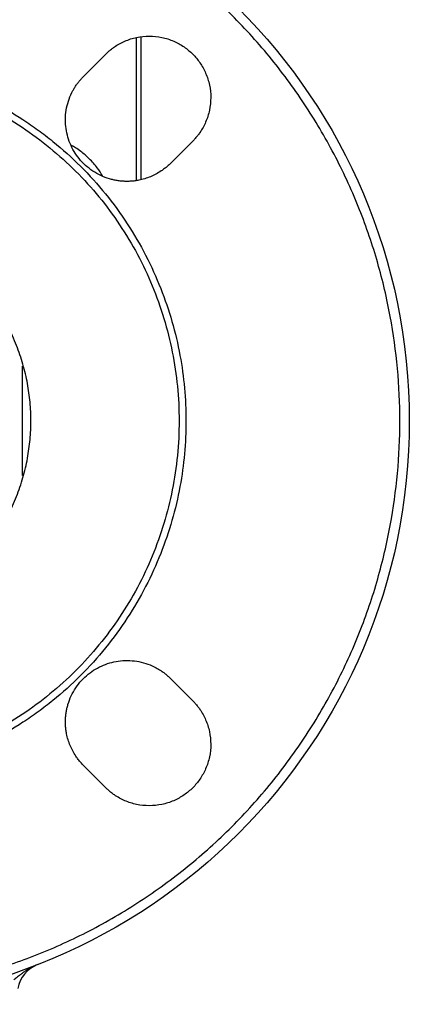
# Model space of a CAD drawing. Header units: millimetres. Extents: x 423 to 1697, y -6 to 958.
# Tile 14 of 54: x 564 to 626, y 285 to 442. Entities that reach past the tile are written whole.
import ezdxf

# ---------------------------------------------------------------- set-up
doc = ezdxf.new("R2010")
doc.units = ezdxf.units.MM

msp = doc.modelspace()

# ---------------------------------------------------------------- linework, layer by layer
at = {"color": 8, "linetype": 'Continuous', "lineweight": 25}
for p, q in [((582.22, 438.73), (582.22, 416.08)), ((564.22, 369.29), (564.22, 386.64))]:
    msp.add_line(p, q, dxfattribs=at)
at = {"color": 7, "linetype": 'Continuous', "lineweight": 25}
for p, q in [((583.05, 416.24), (583.05, 438.85)), ((573.89, 432.59), (577.42, 436.12)), ((591.21, 422.33), (587.68, 418.8)), ((587.68, 337.13), (591.21, 333.59)), ((577.42, 319.8), (573.89, 323.34))]:
    msp.add_line(p, q, dxfattribs=at)
msp.add_circle((533.05, 377.96), 92.5, dxfattribs=at)
msp.add_arc((568.42, 287.1), 5, 111.2681, 170.2151, dxfattribs=at)
for points, knots in [([(533.05, 286.96), (533.38, 286.96), (534.03, 286.97), (535.01, 286.98), (535.99, 287.01), (536.97, 287.05), (537.95, 287.09), (538.93, 287.15), (539.9, 287.22), (540.88, 287.3), (541.85, 287.39), (542.83, 287.49), (543.8, 287.6), (544.77, 287.72), (545.74, 287.85), (546.71, 287.99), (547.68, 288.14), (548.64, 288.31), (550.72, 288.68), (553.88, 289.34), (558.14, 290.45), (562.37, 291.78), (566.59, 293.33), (570.76, 295.1), (576.27, 297.78), (582.96, 301.68), (590.52, 307.2), (597.51, 313.5), (603.81, 320.49), (609.33, 328.05), (614, 336.05), (617.78, 344.35), (620.66, 352.81), (622.64, 361.25), (623.8, 369.64), (624.18, 377.96), (623.8, 386.29), (622.64, 394.67), (620.66, 403.11), (617.78, 411.57), (614, 419.87), (609.33, 427.87), (603.81, 435.44), (597.51, 442.42), (590.52, 448.73), (582.96, 454.24), (574.96, 458.91), (568.02, 462.07), (562.37, 464.15), (558.14, 465.47), (553.88, 466.58), (549.66, 467.47), (545.44, 468.15), (542.09, 468.53), (539.6, 468.73), (537.96, 468.84), (536.33, 468.91), (534.69, 468.95), (533.6, 468.96), (533.05, 468.96)], [0, 0, 0, 0, 0.003435, 0.006867, 0.010297, 0.013724, 0.01715, 0.020574, 0.023997, 0.02742, 0.030843, 0.034265, 0.037689, 0.041113, 0.044539, 0.047966, 0.051396, 0.054828, 0.058264, 0.073509, 0.088756, 0.104388, 0.120022, 0.135979, 0.151937, 0.184346, 0.217099, 0.250027, 0.282956, 0.315709, 0.348118, 0.380023, 0.41128, 0.441763, 0.470884, 0.500007, 0.529127, 0.55825, 0.588733, 0.61999, 0.651895, 0.684304, 0.717057, 0.749986, 0.782914, 0.815668, 0.848076, 0.879981, 0.895613, 0.911247, 0.926492, 0.941739, 0.956544, 0.971351, 0.977082, 0.982811, 0.988539, 0.994268, 1, 1, 1, 1]), ([(577.42, 436.12), (577.49, 436.19), (577.63, 436.33), (577.85, 436.53), (578.08, 436.72), (578.31, 436.91), (578.55, 437.09), (578.97, 437.39), (579.59, 437.77), (580.45, 438.2), (581.36, 438.54), (582.65, 438.87), (584.32, 439.05), (586.32, 438.84), (588.19, 438.25), (589.85, 437.33), (591.25, 436.16), (592.42, 434.76), (593.33, 433.1), (593.93, 431.23), (594.14, 429.23), (593.96, 427.56), (593.63, 426.27), (593.28, 425.36), (592.86, 424.5), (592.42, 423.79), (592, 423.22), (591.62, 422.76), (591.35, 422.48), (591.21, 422.33)], [0, 0, 0, 0, 0.009731, 0.019445, 0.029151, 0.038858, 0.048574, 0.05831, 0.089198, 0.120102, 0.152278, 0.18447, 0.250119, 0.315768, 0.380053, 0.441772, 0.500003, 0.558234, 0.619953, 0.684238, 0.749888, 0.815537, 0.847712, 0.879904, 0.910792, 0.941696, 0.961139, 0.98055, 1, 1, 1, 1]), ([(533.05, 435.05), (533.3, 435.05), (533.8, 435.05), (534.55, 435.04), (535.29, 435.01), (536.04, 434.98), (536.78, 434.94), (537.53, 434.88), (538.27, 434.82), (539.01, 434.75), (539.75, 434.66), (540.49, 434.57), (541.23, 434.47), (541.97, 434.36), (542.7, 434.23), (544.1, 433.99), (546.16, 433.55), (548.83, 432.85), (551.48, 432.02), (555.01, 430.72), (559.36, 428.74), (563.53, 426.31), (566.72, 424.1), (569.84, 421.7), (573.49, 418.41), (577.45, 414.02), (580.9, 409.29), (583.83, 404.27), (586.19, 399.08), (588.01, 393.76), (589.25, 388.47), (589.99, 383.19), (590.22, 377.96), (589.99, 372.74), (589.25, 367.46), (588.01, 362.16), (586.19, 356.84), (583.83, 351.66), (580.9, 346.64), (577.45, 341.91), (573.49, 337.52), (569.84, 334.22), (566.72, 331.83), (563.53, 329.62), (559.36, 327.18), (555.01, 325.2), (551.48, 323.9), (548.83, 323.07), (546.16, 322.37), (543.86, 321.89), (541.97, 321.57), (540.49, 321.35), (539.01, 321.18), (537.53, 321.04), (536.04, 320.94), (534.55, 320.88), (533.55, 320.87), (533.05, 320.87)], [0, 0, 0, 0, 0.004171, 0.008337, 0.0125, 0.01666, 0.020818, 0.024975, 0.029131, 0.033287, 0.037443, 0.041601, 0.045762, 0.049925, 0.054092, 0.058263, 0.073719, 0.08914, 0.104562, 0.12002, 0.152175, 0.184333, 0.200713, 0.217097, 0.250025, 0.282953, 0.315706, 0.34786, 0.380018, 0.410887, 0.441758, 0.470878, 0.500001, 0.529121, 0.558243, 0.589112, 0.619983, 0.652138, 0.684296, 0.717048, 0.749976, 0.782904, 0.799285, 0.815668, 0.847823, 0.879981, 0.895437, 0.910858, 0.92628, 0.941739, 0.950076, 0.958398, 0.966713, 0.975024, 0.983339, 0.991662, 1, 1, 1, 1]), ([(533.05, 433.96), (536.72, 433.96), (540.38, 433.6), (547.57, 432.17), (551.1, 431.1), (557.87, 428.3), (561.12, 426.56), (567.21, 422.49), (570.06, 420.15), (575.24, 414.97), (577.58, 412.12), (581.65, 406.03), (583.39, 402.78), (586.19, 396.01), (587.26, 392.48), (588.69, 385.29), (589.05, 381.63), (589.05, 374.3), (588.69, 370.63), (587.26, 363.44), (586.19, 359.92), (583.39, 353.15), (581.65, 349.9), (577.58, 343.8), (575.24, 340.96), (570.06, 335.77), (567.21, 333.44), (561.12, 329.36), (557.87, 327.63), (551.1, 324.82), (547.57, 323.75), (540.38, 322.32), (536.72, 321.96), (533.05, 321.96)], [0, 0, 0, 0, 0.0625, 0.0625, 0.125, 0.125, 0.1875, 0.1875, 0.25, 0.25, 0.3125, 0.3125, 0.375, 0.375, 0.4375, 0.4375, 0.5, 0.5, 0.5625, 0.5625, 0.625, 0.625, 0.6875, 0.6875, 0.75, 0.75, 0.8125, 0.8125, 0.875, 0.875, 0.9375, 0.9375, 1, 1, 1, 1]), ([(580.78, 415.94), (580.68, 415.94), (580.47, 415.95), (580.16, 415.96), (579.85, 415.99), (579.54, 416.02), (579.23, 416.07), (578.92, 416.12), (578.62, 416.18), (578.31, 416.26), (577.64, 416.45), (576.63, 416.83), (575.34, 417.56), (574.18, 418.46), (573.19, 419.52), (572.37, 420.69), (571.74, 421.95), (571.3, 423.28), (571.05, 424.69), (571, 426.14), (571.18, 427.6), (571.58, 429.02), (572.06, 430.09), (572.49, 430.83), (572.8, 431.3), (573.14, 431.75), (573.5, 432.18), (573.76, 432.45), (573.89, 432.59)], [0, 0, 0, 0, 0.013653, 0.027258, 0.040828, 0.054378, 0.067922, 0.081473, 0.095045, 0.108654, 0.122311, 0.18617, 0.250053, 0.313912, 0.377795, 0.438888, 0.500006, 0.561099, 0.622217, 0.686076, 0.749958, 0.813817, 0.8777, 0.902238, 0.926655, 0.951033, 0.975455, 1, 1, 1, 1]), ([(587.68, 418.8), (587.6, 418.72), (587.45, 418.58), (587.22, 418.37), (586.98, 418.16), (586.73, 417.96), (586.47, 417.78), (586.04, 417.47), (585.39, 417.08), (584.52, 416.67), (583.61, 416.34), (582.78, 416.14), (582.04, 416.02), (581.41, 415.95), (580.99, 415.95), (580.78, 415.94)], [0, 0, 0, 0, 0.041333, 0.082583, 0.123793, 0.165007, 0.206269, 0.247621, 0.373784, 0.500016, 0.626179, 0.752412, 0.834984, 0.917397, 1, 1, 1, 1]), ([(533.05, 345.46), (533.25, 345.46), (533.65, 345.47), (534.24, 345.48), (534.84, 345.51), (535.43, 345.55), (536.02, 345.6), (536.61, 345.66), (537.2, 345.73), (537.79, 345.81), (538.38, 345.9), (539.8, 346.15), (542.05, 346.68), (545.07, 347.71), (548.03, 349.06), (550.89, 350.73), (553.58, 352.69), (556.07, 354.94), (558.32, 357.43), (560.29, 360.13), (561.96, 362.99), (563.3, 365.94), (564.34, 368.97), (565.05, 371.98), (565.46, 374.99), (565.6, 377.96), (565.46, 380.94), (565.05, 383.94), (564.34, 386.96), (563.3, 389.99), (561.96, 392.94), (560.29, 395.8), (558.32, 398.49), (556.07, 400.98), (553.58, 403.23), (550.89, 405.2), (548.03, 406.87), (545.08, 408.21), (542.05, 409.25), (539.68, 409.81), (537.99, 410.09), (537.01, 410.23), (536.02, 410.33), (535.03, 410.41), (534.04, 410.45), (533.38, 410.46), (533.05, 410.46)], [0, 0, 0, 0, 0.005838, 0.011668, 0.017492, 0.023313, 0.029131, 0.03495, 0.040771, 0.046596, 0.052427, 0.058266, 0.089135, 0.120009, 0.152164, 0.184325, 0.217165, 0.25001, 0.28285, 0.315695, 0.347851, 0.380012, 0.410881, 0.441755, 0.470875, 0.500001, 0.529121, 0.558247, 0.589116, 0.61999, 0.652145, 0.684306, 0.717146, 0.749991, 0.782831, 0.815676, 0.847832, 0.879993, 0.910862, 0.941736, 0.951461, 0.961168, 0.970867, 0.980565, 0.990273, 1, 1, 1, 1]), ([(571.03, 330.23), (571.03, 330.34), (571.03, 330.55), (571.05, 330.86), (571.07, 331.17), (571.11, 331.48), (571.15, 331.79), (571.21, 332.09), (571.27, 332.4), (571.35, 332.7), (571.53, 333.37), (571.92, 334.39), (572.64, 335.67), (573.55, 336.83), (574.61, 337.82), (575.78, 338.64), (577.04, 339.27), (578.37, 339.72), (579.78, 339.97), (581.23, 340.01), (582.69, 339.83), (584.11, 339.44), (585.18, 338.96), (585.92, 338.52), (586.39, 338.22), (586.84, 337.88), (587.27, 337.52), (587.54, 337.26), (587.68, 337.13)], [0, 0, 0, 0, 0.013653, 0.027258, 0.040828, 0.054378, 0.067922, 0.081473, 0.095045, 0.108654, 0.122311, 0.18617, 0.250053, 0.313912, 0.377795, 0.438888, 0.500006, 0.561099, 0.622217, 0.686076, 0.749958, 0.813817, 0.8777, 0.902238, 0.926655, 0.951033, 0.975455, 1, 1, 1, 1]), ([(591.21, 333.59), (591.28, 333.52), (591.42, 333.38), (591.62, 333.16), (591.81, 332.93), (592, 332.7), (592.18, 332.47), (592.48, 332.05), (592.86, 331.43), (593.28, 330.56), (593.63, 329.65), (593.96, 328.37), (594.14, 326.7), (593.93, 324.7), (593.33, 322.82), (592.42, 321.17), (591.25, 319.76), (589.85, 318.6), (588.19, 317.68), (586.32, 317.09), (584.32, 316.88), (582.65, 317.05), (581.36, 317.39), (580.45, 317.73), (579.59, 318.15), (578.88, 318.59), (578.31, 319.01), (577.85, 319.39), (577.57, 319.67), (577.42, 319.8)], [0, 0, 0, 0, 0.009731, 0.019445, 0.029151, 0.038858, 0.048574, 0.05831, 0.089198, 0.120102, 0.152278, 0.18447, 0.250119, 0.315768, 0.380053, 0.441772, 0.500003, 0.558234, 0.619953, 0.684238, 0.749888, 0.815537, 0.847712, 0.879904, 0.910792, 0.941696, 0.961139, 0.98055, 1, 1, 1, 1]), ([(573.89, 323.34), (573.81, 323.41), (573.67, 323.56), (573.45, 323.8), (573.25, 324.04), (573.05, 324.29), (572.86, 324.54), (572.56, 324.98), (572.17, 325.62), (571.76, 326.5), (571.43, 327.41), (571.23, 328.24), (571.11, 328.97), (571.04, 329.6), (571.04, 330.02), (571.03, 330.23)], [0, 0, 0, 0, 0.041333, 0.082583, 0.123793, 0.165007, 0.206269, 0.247621, 0.373784, 0.500016, 0.626179, 0.752412, 0.834984, 0.917397, 1, 1, 1, 1]), ([(566.6, 291.76), (566.52, 291.73), (566.35, 291.66), (566.12, 291.56), (565.92, 291.46), (565.75, 291.38), (565.47, 291.23), (565.11, 291.02), (564.63, 290.7), (564.19, 290.38), (563.78, 290.07), (563.44, 289.8), (563.14, 289.56), (562.94, 289.41), (562.85, 289.34)], [0, 0, 0, 0, 0.064482, 0.121723, 0.171745, 0.214539, 0.250076, 0.383158, 0.500056, 0.631478, 0.749972, 0.839225, 0.92262, 1, 1, 1, 1])]:
    msp.add_open_spline(points, degree=3, knots=knots, dxfattribs=at)
at = {"color": 8, "linetype": 'Continuous', "lineweight": 25}
msp.add_open_spline([(576.92, 416.85), (576.65, 417.26), (576.03, 418.21), (574.87, 419.51), (573.68, 420.57), (572.71, 421.25), (572.18, 421.53), (571.97, 421.64)], degree=3, knots=[0, 0, 0, 0, 0.217555, 0.499997, 0.753166, 0.898564, 1, 1, 1, 1], dxfattribs=at)

doc.saveas('drawing.dxf')
